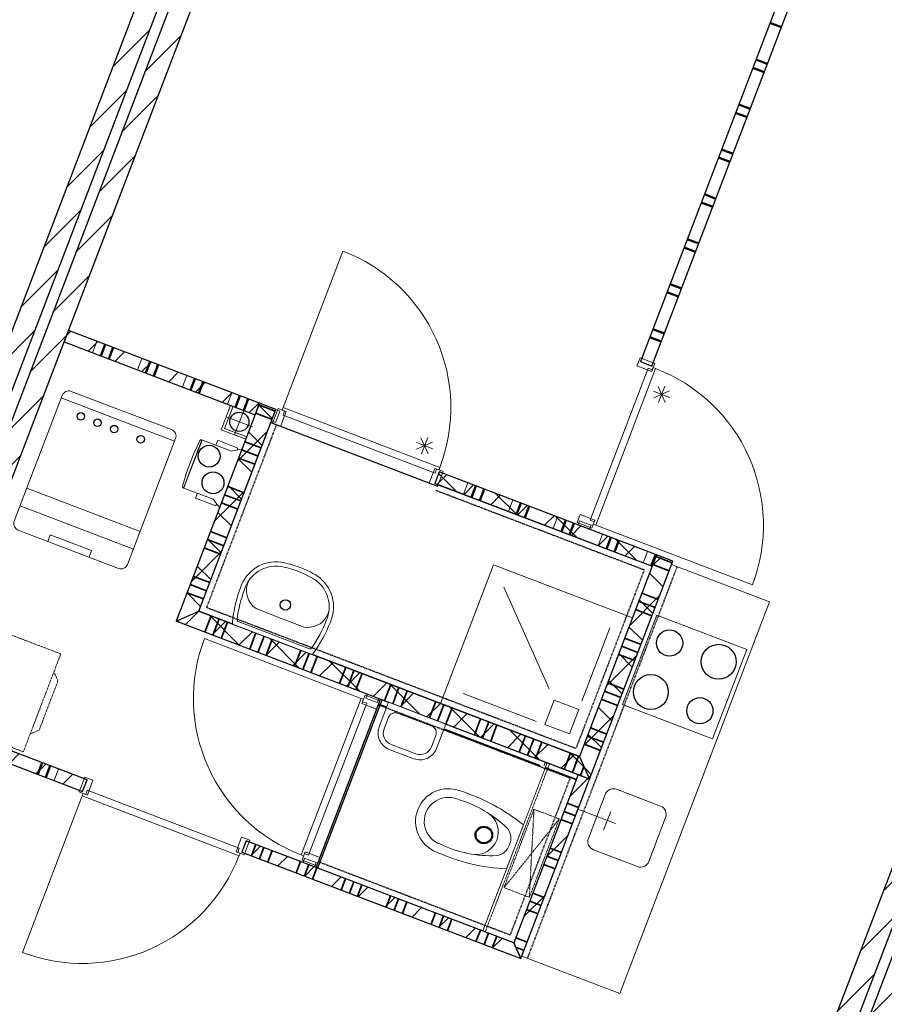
# Model space of a CAD drawing. Extents: x -1000932 to 2054797, y 285738 to 764020.
# Tile 78 of 256: x -317727 to -312783, y 579000 to 584634. Entities that reach past the tile are written whole.
import ezdxf

# ---------------------------------------------------------------- set-up
doc = ezdxf.new("R2010")
doc.units = 0
doc.header["$MEASUREMENT"] = 0
doc.set_wipeout_variables(frame=1)
doc.linetypes.add('DASHED', pattern=[0.75, 0.5, -0.25])
doc.layers.add('31.', color=7, linetype='CONTINUOUS')
doc.layers.add('HATCH_REACTORS', color=7, linetype='CONTINUOUS')
pattern_1 = [(45, (-31791.21, 918770.12), (106.06602, -106.066015), [])]
pattern_2 = [(135, (-31791.21, 918982.25), (106.066017, 106.06602), [])]

msp = doc.modelspace()

# ---------------------------------------------------------------- hatches: boundary and pattern name
at = {"layer": '31.', "linetype": 'Continuous'}
h = msp.add_hatch(dxfattribs=at)
h.set_pattern_fill('ARKEY_P_050A40_12', style=0, pattern_type=0)
h.set_pattern_definition(pattern_1)
h.paths.add_polyline_path([(-320096.901, 576428.154), (-320208.994, 576470.967), (-316302.026, 586700.248), (-316189.932, 586657.404)], flags=0)
h = msp.add_hatch(dxfattribs=at)
h.set_pattern_fill('ARKEY_P_050A40_12', style=0, pattern_type=0)
h.set_pattern_definition(pattern_1)
h.paths.add_polyline_path([(-320040.838, 576406.748), (-319928.744, 576363.904), (-316021.776, 586593.186), (-316133.869, 586635.998)], flags=0)
h = msp.add_hatch(dxfattribs=at)
h.set_pattern_fill('ARKEY_P_050A40_12', style=0, pattern_type=0)
h.set_pattern_definition(pattern_1)
h.paths.add_polyline_path([(-314678.651, 574358.686), (-314790.744, 574401.529), (-310883.776, 584630.779), (-310771.682, 584587.967)], flags=0)
h = msp.add_hatch(dxfattribs=at)
h.set_pattern_fill('ARKEY_P_050A40_12', style=0, pattern_type=0)
h.set_pattern_definition(pattern_1)
h.paths.add_polyline_path([(-314622.588, 574337.279), (-314510.494, 574294.467), (-310603.526, 584523.748), (-310715.619, 584566.561)], flags=0)
h = msp.add_hatch(dxfattribs=at)
h.set_pattern_fill('ARKEY_P_050A40_12', style=0, pattern_type=0)
h.set_pattern_definition(pattern_1)
h.paths.add_polyline_path([(-317448.963, 582856.467), (-317473.963, 582791.092), (-316380.963, 582373.623), (-316355.994, 582439.029)], flags=0)
h = msp.add_hatch(dxfattribs=at)
h.set_pattern_fill('ARKEY_P_050A40_17', style=0, pattern_type=0)
h.set_pattern_definition(pattern_2)
h.paths.add_polyline_path([(-316832.307, 581191.873), (-316703.213, 581249.623), (-316262.557, 582403.342), (-316355.994, 582439.029)], flags=0)
h = msp.add_hatch(dxfattribs=at)
h.set_pattern_fill('ARKEY_P_050A40_18', style=0, pattern_type=0)
h.set_pattern_definition(pattern_1)
h.paths.add_polyline_path([(-316832.307, 581191.873), (-316703.213, 581249.623), (-316262.557, 582403.342), (-316355.994, 582439.029)], flags=0)
h = msp.add_hatch(dxfattribs=at)
h.set_pattern_fill('ARKEY_P_050A40_17', style=0, pattern_type=0)
h.set_pattern_definition(pattern_2)
h.paths.add_polyline_path([(-315328.401, 582046.529), (-315353.369, 581981.154), (-314110.901, 581506.592), (-314085.932, 581571.998)], flags=0)
h = msp.add_hatch(dxfattribs=at)
h.set_pattern_fill('ARKEY_P_050A40_18', style=0, pattern_type=0)
h.set_pattern_definition(pattern_1)
h.paths.add_polyline_path([(-315328.401, 582046.529), (-315353.369, 581981.154), (-314110.901, 581506.592), (-314085.932, 581571.998)], flags=0)
h = msp.add_hatch(dxfattribs=at)
h.set_pattern_fill('ARKEY_P_050A40_17', style=0, pattern_type=0)
h.set_pattern_definition(pattern_2)
h.paths.add_polyline_path([(-314526.588, 580418.279), (-314468.838, 580289.186), (-313992.494, 581536.311), (-314085.932, 581571.998)], flags=0)
h = msp.add_hatch(dxfattribs=at)
h.set_pattern_fill('ARKEY_P_050A40_18', style=0, pattern_type=0)
h.set_pattern_definition(pattern_1)
h.paths.add_polyline_path([(-314526.588, 580418.279), (-314468.838, 580289.186), (-313992.494, 581536.311), (-314085.932, 581571.998)], flags=0)
h = msp.add_hatch(dxfattribs=at)
h.set_pattern_fill('ARKEY_P_050A40_17', style=0, pattern_type=0)
h.set_pattern_definition(pattern_2)
h.paths.add_polyline_path([(-316832.307, 581191.873), (-316703.213, 581249.623), (-314526.588, 580418.279), (-314468.838, 580289.186)], flags=0)
h = msp.add_hatch(dxfattribs=at)
h.set_pattern_fill('ARKEY_P_050A40_18', style=0, pattern_type=0)
h.set_pattern_definition(pattern_1)
h.paths.add_polyline_path([(-316832.307, 581191.873), (-316703.213, 581249.623), (-314526.588, 580418.279), (-314468.838, 580289.186)], flags=0)
h = msp.add_hatch(dxfattribs=at)
h.set_pattern_fill('ARKEY_P_050A40_12', style=0, pattern_type=0)
h.set_pattern_definition(pattern_1)
h.paths.add_polyline_path([(-317367.244, 580218.686), (-317342.276, 580284.092), (-318292.807, 580647.123), (-318317.776, 580581.748)], flags=0)
h = msp.add_hatch(dxfattribs=at)
h.set_pattern_fill('ARKEY_P_050A40_12', style=0, pattern_type=0)
h.set_pattern_definition(pattern_1)
h.paths.add_polyline_path([(-314468.838, 580289.186), (-314534.244, 580314.154), (-314901.744, 579351.936), (-314861.307, 579261.592)], flags=0)
h = msp.add_hatch(dxfattribs=at)
h.set_pattern_fill('ARKEY_P_050A40_12', style=0, pattern_type=0)
h.set_pattern_definition(pattern_1)
h.paths.add_polyline_path([(-314861.307, 579261.592), (-314901.744, 579351.936), (-316431.463, 579936.217), (-316456.432, 579870.811)], flags=0)

# ---------------------------------------------------------------- linework, layer by layer
at = {"layer": '31.', "color": 7, "linetype": 'Continuous', "lineweight": 50}
for p, q in [((-313371.807, 584590.873), (-313437.182, 584615.842)), ((-313452.088, 584380.686), (-313517.463, 584405.654)), ((-313469.932, 584333.998), (-313535.307, 584358.967)), ((-313550.213, 584123.779), (-313615.588, 584148.748)), ((-313568.026, 584077.092), (-313633.401, 584102.061)), ((-313648.307, 583866.904), (-313713.682, 583891.873)), ((-313666.151, 583820.186), (-313731.526, 583845.154)), ((-313764.276, 583563.279), (-313829.651, 583588.248)), ((-313746.432, 583609.998), (-313811.807, 583634.967)), ((-313844.557, 583353.092), (-313909.932, 583378.061)), ((-313862.401, 583306.373), (-313927.776, 583331.342)), ((-313942.682, 583096.186), (-314008.057, 583121.154)), ((-313960.526, 583049.498), (-314025.869, 583074.436)), ((-314040.807, 582839.279), (-314106.151, 582864.248)), ((-314058.651, 582792.592), (-314123.994, 582817.561)), ((-317238.807, 582776.186), (-317263.776, 582710.811)), ((-317192.088, 582758.373), (-317217.057, 582692.967)), ((-316981.901, 582678.092), (-317006.869, 582612.686)), ((-316935.182, 582660.248), (-316960.151, 582594.842)), ((-316724.994, 582579.967), (-316749.963, 582514.561)), ((-316678.276, 582562.123), (-316703.276, 582496.717)), ((-316468.088, 582481.842), (-316493.088, 582416.436)), ((-316421.401, 582463.998), (-316446.369, 582398.592)), ((-315118.213, 581966.248), (-315143.182, 581900.873)), ((-315071.494, 581948.436), (-315096.463, 581883.029)), ((-314861.307, 581868.154), (-314886.276, 581802.748)), ((-314814.588, 581850.311), (-314839.588, 581784.904)), ((-314604.401, 581770.029), (-314629.369, 581704.623)), ((-314557.713, 581752.186), (-314582.682, 581686.779)), ((-314347.494, 581671.904), (-314372.494, 581606.498)), ((-314300.807, 581654.061), (-314325.776, 581588.654)), ((-314090.619, 581573.779), (-314115.588, 581508.373)), ((-317624.151, 580316.811), (-317599.182, 580382.217)), ((-317577.432, 580298.967), (-317552.463, 580364.373))]:
    msp.add_line(p, q, dxfattribs=at)
at = {"layer": '31.', "color": 7, "linetype": 'Continuous', "lineweight": 13}
for p, q in [((-317285.494, 582794.029), (-317310.494, 582728.654)), ((-317192.088, 582758.373), (-317217.057, 582692.967)), ((-317028.619, 582695.904), (-317053.588, 582630.529)), ((-316935.182, 582660.248), (-316960.151, 582594.842)), ((-316771.713, 582597.811), (-316796.682, 582532.404)), ((-316678.276, 582562.123), (-316703.276, 582496.717)), ((-316514.807, 582499.686), (-316539.776, 582434.279)), ((-316421.401, 582463.998), (-316446.369, 582398.592)), ((-315164.932, 581984.092), (-315189.901, 581918.717)), ((-315071.494, 581948.436), (-315096.463, 581883.029)), ((-314908.026, 581885.967), (-314932.994, 581820.592)), ((-314814.588, 581850.311), (-314839.588, 581784.904)), ((-314651.119, 581787.873), (-314676.088, 581722.467)), ((-314557.713, 581752.186), (-314582.682, 581686.779)), ((-314394.213, 581689.748), (-314419.182, 581624.342)), ((-314300.807, 581654.061), (-314325.776, 581588.654)), ((-314137.307, 581591.623), (-314162.307, 581526.217)), ((-317624.151, 580316.811), (-317599.182, 580382.217)), ((-317530.713, 580281.123), (-317505.744, 580346.529))]:
    msp.add_line(p, q, dxfattribs=at)
at = {"layer": '31.', "color": 7, "linetype": 'Continuous', "lineweight": 35}
for p, q in [((-316359.557, 582429.686), (-316266.119, 582393.998)), ((-316377.401, 582382.967), (-316283.963, 582347.279)), ((-316439.838, 582219.498), (-316346.401, 582183.811)), ((-316439.838, 582219.498), (-316346.401, 582183.811)), ((-316475.526, 582126.061), (-316382.088, 582090.373)), ((-316457.682, 582172.779), (-316364.244, 582137.092)), ((-316537.963, 581962.592), (-316444.526, 581926.904)), ((-316537.963, 581962.592), (-316444.526, 581926.904)), ((-316555.807, 581915.873), (-316462.369, 581880.186)), ((-316573.619, 581869.154), (-316480.213, 581833.498)), ((-316636.088, 581705.686), (-316542.651, 581669.998)), ((-316636.088, 581705.686), (-316542.651, 581669.998)), ((-316671.744, 581612.279), (-316578.338, 581576.592)), ((-316653.901, 581658.967), (-316560.494, 581623.311)), ((-314089.494, 581562.654), (-313996.057, 581526.967)), ((-314107.338, 581515.936), (-314013.901, 581480.248)), ((-316734.182, 581448.779), (-316640.776, 581413.123)), ((-316734.182, 581448.779), (-316640.776, 581413.123)), ((-316752.026, 581402.061), (-316658.619, 581366.404)), ((-316769.869, 581355.373), (-316676.463, 581319.686)), ((-314169.776, 581352.467), (-314076.338, 581316.779)), ((-314169.776, 581352.467), (-314076.338, 581316.779)), ((-314187.619, 581305.748), (-314094.182, 581270.061)), ((-316633.119, 581222.842), (-316668.807, 581129.436)), ((-314205.463, 581259.029), (-314112.026, 581223.342)), ((-316586.432, 581205.029), (-316622.119, 581111.592)), ((-316539.713, 581187.186), (-316575.401, 581093.748)), ((-316539.713, 581187.186), (-316575.401, 581093.748)), ((-316376.244, 581124.748), (-316411.901, 581031.311)), ((-316329.526, 581106.904), (-316365.213, 581013.467)), ((-316282.807, 581089.061), (-316318.494, 580995.623)), ((-316282.807, 581089.061), (-316318.494, 580995.623)), ((-314285.744, 581048.842), (-314192.307, 581013.154)), ((-314267.901, 581095.561), (-314174.463, 581059.873)), ((-314267.901, 581095.561), (-314174.463, 581059.873)), ((-316119.338, 581026.623), (-316155.026, 580933.186)), ((-316072.619, 581008.779), (-316108.307, 580915.373)), ((-314303.588, 581002.154), (-314210.151, 580966.467)), ((-316025.932, 580990.936), (-316061.588, 580897.529)), ((-316025.932, 580990.936), (-316061.588, 580897.529)), ((-315862.432, 580928.498), (-315898.119, 580835.092)), ((-315815.713, 580910.654), (-315851.401, 580817.248)), ((-315769.026, 580892.811), (-315804.713, 580799.404)), ((-315769.026, 580892.811), (-315804.713, 580799.404)), ((-315605.526, 580830.373), (-315641.213, 580736.967)), ((-314366.026, 580838.654), (-314272.588, 580802.967)), ((-314366.026, 580838.654), (-314272.588, 580802.967)), ((-315558.838, 580812.529), (-315594.494, 580719.123)), ((-315512.119, 580794.686), (-315547.807, 580701.279)), ((-315512.119, 580794.686), (-315547.807, 580701.279)), ((-314383.869, 580791.967), (-314290.432, 580756.279)), ((-315348.651, 580732.248), (-315384.307, 580638.842)), ((-315301.932, 580714.404), (-315337.619, 580620.998)), ((-314401.713, 580745.248), (-314308.276, 580709.561)), ((-315255.213, 580696.561), (-315290.901, 580603.154)), ((-315255.213, 580696.561), (-315290.901, 580603.154)), ((-315091.744, 580634.123), (-315127.432, 580540.717)), ((-315045.026, 580616.311), (-315080.713, 580522.873)), ((-314998.307, 580598.467), (-315033.994, 580505.029)), ((-314998.307, 580598.467), (-315033.994, 580505.029)), ((-314464.151, 580581.779), (-314370.713, 580546.092)), ((-314464.151, 580581.779), (-314370.713, 580546.092)), ((-314834.838, 580536.029), (-314870.526, 580442.592)), ((-314788.119, 580518.186), (-314823.807, 580424.748)), ((-314741.432, 580500.342), (-314777.088, 580406.904)), ((-314741.432, 580500.342), (-314777.088, 580406.904)), ((-314499.838, 580488.342), (-314406.401, 580452.654)), ((-314481.994, 580535.061), (-314388.557, 580499.373)), ((-314577.932, 580437.904), (-314613.619, 580344.467)), ((-314531.213, 580420.061), (-314566.901, 580326.623)), ((-314500.588, 580360.154), (-314520.213, 580308.811)), ((-314500.588, 580360.154), (-314520.213, 580308.811)), ((-314531.276, 580125.686), (-314596.682, 580150.686)), ((-314549.119, 580078.998), (-314614.526, 580103.967)), ((-314566.963, 580032.279), (-314632.369, 580057.248)), ((-314566.963, 580032.279), (-314632.369, 580057.248)), ((-316402.713, 579850.311), (-316377.744, 579915.686)), ((-316402.713, 579850.311), (-316377.744, 579915.686)), ((-316355.994, 579832.467), (-316331.026, 579897.842)), ((-316309.307, 579814.623), (-316284.338, 579879.998)), ((-314629.401, 579868.779), (-314694.807, 579893.779)), ((-316145.807, 579752.186), (-316120.838, 579817.561)), ((-316145.807, 579752.186), (-316120.838, 579817.561)), ((-314647.244, 579822.092), (-314712.651, 579847.061)), ((-316099.119, 579734.342), (-316074.119, 579799.717)), ((-316052.401, 579716.498), (-316027.432, 579781.904)), ((-314665.057, 579775.373), (-314730.463, 579800.342)), ((-314665.057, 579775.373), (-314730.463, 579800.342)), ((-315888.932, 579654.061), (-315863.932, 579719.436)), ((-315888.932, 579654.061), (-315863.932, 579719.436)), ((-315842.213, 579636.217), (-315817.244, 579701.623)), ((-315795.494, 579618.373), (-315770.526, 579683.779)), ((-315631.994, 579555.967), (-315607.057, 579621.342)), ((-315631.994, 579555.967), (-315607.057, 579621.342)), ((-315585.307, 579538.123), (-315560.338, 579603.498)), ((-315538.588, 579520.279), (-315513.619, 579585.654)), ((-314745.338, 579565.186), (-314810.744, 579590.154)), ((-314727.494, 579611.873), (-314792.901, 579636.873)), ((-314763.182, 579518.467), (-314828.588, 579543.436)), ((-314763.182, 579518.467), (-314828.588, 579543.436)), ((-315375.119, 579457.842), (-315350.151, 579523.217)), ((-315375.119, 579457.842), (-315350.151, 579523.217)), ((-315328.401, 579439.998), (-315303.432, 579505.373)), ((-315281.682, 579422.154), (-315256.713, 579487.529)), ((-315118.213, 579359.717), (-315093.244, 579425.092)), ((-315118.213, 579359.717), (-315093.244, 579425.092)), ((-315071.494, 579341.873), (-315046.526, 579407.248)), ((-315024.776, 579324.061), (-314999.838, 579389.404)), ((-314825.619, 579354.998), (-314891.026, 579379.967)), ((-314843.463, 579308.279), (-314890.182, 579326.123))]:
    msp.add_line(p, q, dxfattribs=at)
at = {"layer": '31.', "color": 253, "linetype": 'Continuous', "lineweight": 25}
for p, q in [((-316022.744, 579780.092), (-315655.244, 580742.311)), ((-315088.557, 579423.311), (-314721.057, 580385.498))]:
    msp.add_line(p, q, dxfattribs=at)
at = {"layer": '31.', "color": 253, "linetype": 'Continuous', "lineweight": 35}
msp.add_line((-315675.369, 580717.842), (-314544.963, 580286.123), dxfattribs=at)
at = {"layer": '31.', "color": 7, "linetype": 'Continuous', "lineweight": 25, "ltscale": 10}
for points in [[(-320208.994, 576470.967), (-316302.026, 586700.248)], [(-316189.932, 586657.404), (-320096.901, 576428.154)], [(-316133.869, 586635.998), (-320040.838, 576406.748)], [(-319928.744, 576363.904), (-316021.776, 586593.186)], [(-314790.744, 574401.529), (-310883.776, 584630.779)], [(-310771.682, 584587.967), (-314678.651, 574358.686)], [(-310715.619, 584566.561), (-314622.588, 574337.279)]]:
    msp.add_lwpolyline(points, dxfattribs=at)
at = {"layer": '31.', "color": 7, "linetype": 'Continuous', "lineweight": 18, "ltscale": 10}
for points in [[(-313142.807, 585386.561), (-314177.526, 582677.436)], [(-314112.151, 582652.467), (-313077.432, 585361.592)], [(-317448.963, 582856.467), (-317473.963, 582791.092)], [(-316355.994, 582439.029), (-317448.963, 582856.467)], [(-317473.963, 582791.092), (-316380.963, 582373.623)], [(-314133.213, 582639.373), (-314465.119, 581770.342), (-314441.744, 581761.436), (-314447.119, 581747.404), (-314433.088, 581742.061), (-314090.807, 582638.279), (-314104.494, 582644.467), (-314109.838, 582630.436), (-314133.213, 582639.373)], [(-314177.526, 582677.436), (-314112.151, 582652.467)], [(-317489.526, 582469.998), (-316841.213, 582222.404)], [(-317432.369, 582507.592), (-316858.776, 582288.498)], [(-316355.994, 582439.029), (-316832.307, 581191.873)], [(-316703.213, 581249.623), (-316262.557, 582403.342)], [(-316434.494, 582233.498), (-316574.619, 582287.029), (-316521.088, 582427.154)], [(-316429.119, 582247.498), (-316555.244, 582295.686), (-316507.088, 582421.779)], [(-316442.776, 582407.936), (-316499.869, 582258.467)], [(-316380.963, 582373.623), (-316355.994, 582439.029)], [(-316262.557, 582403.342), (-316355.994, 582439.029)], [(-316251.713, 582361.717), (-316239.213, 582394.404), (-316262.557, 582403.342), (-316287.557, 582337.936), (-316264.182, 582329.029), (-316251.713, 582361.717)], [(-315352.182, 582039.561), (-316221.213, 582371.498), (-316212.276, 582394.842), (-316226.307, 582400.186), (-316220.963, 582414.217), (-315324.713, 582071.904), (-315329.244, 582057.561), (-315343.276, 582062.936), (-315352.182, 582039.561)], [(-316396.588, 582304.654), (-316546.057, 582361.748)], [(-316235.057, 582307.186), (-315384.963, 581982.498)], [(-315328.401, 582046.529), (-315353.369, 581981.154)], [(-314085.932, 581571.998), (-315328.401, 582046.529)], [(-317038.744, 581705.217), (-317687.057, 581952.842)], [(-315353.369, 581981.154), (-314110.901, 581506.592)], [(-317076.994, 581605.092), (-317725.307, 581852.717)], [(-314492.713, 581754.123), (-314460.026, 581741.623), (-314468.932, 581718.279), (-314534.338, 581743.248), (-314525.401, 581766.623), (-314492.713, 581754.123)], [(-317330.869, 581558.936), (-317316.588, 581596.279), (-317552.588, 581686.436), (-317566.838, 581649.061)], [(-314085.932, 581571.998), (-314526.588, 580418.279)], [(-314110.901, 581506.592), (-314085.932, 581571.998)], [(-313992.494, 581536.311), (-314085.932, 581571.998)], [(-315320.619, 580721.561), (-315017.338, 581515.623), (-314223.307, 581212.342)], [(-314468.838, 580289.186), (-313992.494, 581536.311)], [(-314699.776, 580805.561), (-314959.619, 581386.529)], [(-316703.213, 581249.623), (-314526.588, 580418.279)], [(-313765.776, 580518.404), (-314279.557, 580714.654), (-314083.682, 581227.529), (-313569.901, 581031.279), (-313765.776, 580518.404)], [(-314468.838, 580289.186), (-316832.307, 581191.873)], [(-314512.963, 580734.217), (-314352.401, 581154.592)], [(-315715.619, 580738.623), (-315748.307, 580751.092), (-315739.369, 580774.436), (-315673.994, 580749.467), (-315682.901, 580726.123), (-315715.619, 580738.623)], [(-314771.151, 580618.748), (-315191.526, 580779.311)], [(-316075.119, 579853.373), (-315743.213, 580722.404), (-315766.557, 580731.311), (-315761.213, 580745.311), (-315775.213, 580750.686), (-316117.526, 579854.436), (-316103.838, 579848.279), (-316098.463, 579862.279), (-316075.119, 579853.373)], [(-317342.276, 580284.092), (-318292.807, 580647.123)], [(-318317.776, 580581.748), (-317367.244, 580218.686)], [(-317367.244, 580218.686), (-317342.276, 580284.092)], [(-314534.244, 580314.154), (-314901.744, 579351.936)], [(-314861.307, 579261.592), (-314468.838, 580289.186)], [(-314468.838, 580289.186), (-314534.244, 580314.154)], [(-316471.869, 579892.779), (-317340.901, 580224.686), (-317349.807, 580201.342), (-317363.807, 580206.686), (-317369.182, 580192.654), (-316472.932, 579850.373), (-316466.776, 579864.061), (-316480.776, 579869.404), (-316471.869, 579892.779)], [(-314534.838, 580116.342), (-314319.994, 580034.279)], [(-314388.088, 579996.092), (-314347.057, 580103.498)], [(-316431.463, 579936.217), (-316456.432, 579870.811)], [(-314901.744, 579351.936), (-316431.463, 579936.217)], [(-316456.432, 579870.811), (-314861.307, 579261.592)], [(-316074.182, 579799.748), (-316106.901, 579812.248), (-316097.963, 579835.592), (-316032.588, 579810.623), (-316041.494, 579787.279), (-316074.182, 579799.748)]]:
    msp.add_lwpolyline(points, dxfattribs=at)
at = {"layer": '31.', "color": 7, "linetype": 'Continuous', "lineweight": 13, "ltscale": 10}
for points in [[(-315325.057, 582072.029, 0.41421358), (-315878.776, 583310.092), (-316220.963, 582414.217)], [(-314090.932, 582637.936, -0.41421358), (-313537.213, 581399.873), (-314433.088, 581742.061)], [(-316117.307, 579855.029, -0.41421358), (-316670.869, 581092.748), (-315775.213, 580750.686)], [(-316473.526, 579850.592, -0.41421358), (-317711.244, 579297.029), (-317369.182, 580192.654)]]:
    msp.add_lwpolyline(points, format="xyb", dxfattribs=at)
at = {"layer": '31.', "color": 7, "linetype": 'Continuous', "lineweight": 18, "ltscale": 10}
for points in [[(-314104.588, 582644.217), (-314113.494, 582620.873), (-314197.588, 582652.967), (-314179.744, 582699.686), (-314095.651, 582667.561)], [(-316226.307, 582400.186), (-316202.932, 582391.279), (-316235.057, 582307.186), (-316281.776, 582325.029), (-316249.651, 582409.123)], [(-315329.494, 582057.654), (-315352.838, 582066.592), (-315384.963, 581982.498), (-315338.244, 581964.654), (-315306.119, 582048.748)], [(-314447.119, 581747.404), (-314438.182, 581770.748), (-314522.276, 581802.873), (-314540.119, 581756.154), (-314456.026, 581724.061)], [(-315761.213, 580745.311), (-315770.119, 580721.967), (-315686.057, 580689.842), (-315668.213, 580736.561), (-315752.276, 580768.686)], [(-317363.807, 580206.686), (-317340.463, 580197.748), (-317308.338, 580281.842), (-317355.057, 580299.686), (-317387.182, 580215.592)], [(-316466.994, 579864.154), (-316490.369, 579873.061), (-316458.244, 579957.154), (-316411.526, 579939.311), (-316443.651, 579855.248)], [(-316103.744, 579848.498), (-316094.807, 579871.873), (-316010.744, 579839.748), (-316028.588, 579793.029), (-316112.651, 579825.154)]]:
    msp.add_lwpolyline(points, close=True, dxfattribs=at)
at = {"layer": '31.', "color": 7, "linetype": 'Continuous', "lineweight": 13, "ltscale": 10}
for points in [[(-314035.963, 582444.498), (-314076.807, 582535.779)], [(-314074.213, 582443.436), (-314038.557, 582536.842)], [(-314009.682, 582472.279), (-314103.088, 582507.967)], [(-314102.026, 582469.717), (-314010.744, 582510.561)], [(-315432.619, 582241.936), (-315391.807, 582150.654)], [(-315394.369, 582243.029), (-315430.057, 582149.592)], [(-315458.932, 582214.154), (-315365.494, 582178.467)], [(-315457.869, 582175.904), (-315366.557, 582216.717)]]:
    msp.add_lwpolyline(points, dxfattribs=at)
at = {"layer": '31.', "color": 7, "linetype": 'Continuous', "lineweight": 18, "ltscale": 10}
for points in [[(-317632.932, 582094.561), (-317483.994, 582484.498, -0.41421354), (-317432.369, 582507.592), (-316858.776, 582288.498, -0.41421358), (-316835.682, 582236.873), (-316984.619, 581846.936)], [(-317632.932, 582094.561), (-317758.744, 581765.154, 0.41421358), (-317735.651, 581713.529), (-317162.057, 581494.467, 0.41421358), (-317110.432, 581517.561), (-316984.619, 581846.936)], [(-314475.588, 579949.217), (-314379.244, 580201.436, -0.41421361), (-314314.682, 580230.311), (-314062.463, 580133.967, -0.41421361), (-314033.588, 580069.436), (-314129.932, 579817.186, -0.41421361), (-314194.494, 579788.311), (-314446.713, 579884.654, -0.41421361), (-314475.588, 579949.217)]]:
    msp.add_lwpolyline(points, format="xyb", dxfattribs=at)
at = {"layer": '31.', "color": 7, "linetype": 'DASHED', "lineweight": 18, "ltscale": 10}
msp.add_lwpolyline([(-318052.901, 581219.186), (-318266.994, 580658.686), (-317706.494, 580444.592), (-317492.401, 581005.123)], close=True, dxfattribs=at)
msp.add_lwpolyline([(-317531.651, 580902.342), (-317508.557, 580850.717), (-317615.588, 580570.467), (-317667.244, 580547.373)], dxfattribs=at)
at = {"layer": '31.', "color": 7, "linetype": 'Continuous'}
for centre, radius in [((-317377.651, 582364.123), 21.613), ((-317282.369, 582327.717), 21.602), ((-316471.338, 582333.217), 54.996), ((-317187.057, 582291.342), 21.584), ((-317035.088, 582233.279), 21.584), ((-314011.151, 581067.092), 75.007), ((-313730.901, 580960.029), 99.98), ((-314118.182, 580786.811), 99.98), ((-313837.932, 580679.779), 74.995)]:
    msp.add_circle(centre, radius, dxfattribs=at)
at = {"layer": 'HATCH_REACTORS', "ltscale": 10}
for points in [[(-320096.901, 576428.154), (-320208.994, 576470.967), (-316302.026, 586700.248), (-316189.932, 586657.404)], [(-320040.838, 576406.748), (-319928.744, 576363.904), (-316021.776, 586593.186), (-316133.869, 586635.998)], [(-313077.432, 585361.592), (-313142.807, 585386.561), (-314177.526, 582677.436), (-314112.151, 582652.467)], [(-314678.651, 574358.686), (-314790.744, 574401.529), (-310883.776, 584630.779), (-310771.682, 584587.967)], [(-314622.588, 574337.279), (-314510.494, 574294.467), (-310603.526, 584523.748), (-310715.619, 584566.561)], [(-317448.963, 582856.467), (-317473.963, 582791.092), (-316380.963, 582373.623), (-316355.994, 582439.029)], [(-317448.963, 582856.467), (-317473.963, 582791.092), (-316380.963, 582373.623), (-316355.994, 582439.029)], [(-317448.963, 582856.467), (-317473.963, 582791.092), (-316380.963, 582373.623), (-316355.994, 582439.029)], [(-316832.307, 581191.873), (-316703.213, 581249.623), (-316262.557, 582403.342), (-316355.994, 582439.029)], [(-316832.307, 581191.873), (-316703.213, 581249.623), (-316262.557, 582403.342), (-316355.994, 582439.029)], [(-316832.307, 581191.873), (-316703.213, 581249.623), (-316262.557, 582403.342), (-316355.994, 582439.029)], [(-316832.307, 581191.873), (-316703.213, 581249.623), (-316262.557, 582403.342), (-316355.994, 582439.029)], [(-315328.401, 582046.529), (-315353.369, 581981.154), (-314110.901, 581506.592), (-314085.932, 581571.998)], [(-315328.401, 582046.529), (-315353.369, 581981.154), (-314110.901, 581506.592), (-314085.932, 581571.998)], [(-315328.401, 582046.529), (-315353.369, 581981.154), (-314110.901, 581506.592), (-314085.932, 581571.998)], [(-315328.401, 582046.529), (-315353.369, 581981.154), (-314110.901, 581506.592), (-314085.932, 581571.998)], [(-314526.588, 580418.279), (-314468.838, 580289.186), (-313992.494, 581536.311), (-314085.932, 581571.998)], [(-314526.588, 580418.279), (-314468.838, 580289.186), (-313992.494, 581536.311), (-314085.932, 581571.998)], [(-314526.588, 580418.279), (-314468.838, 580289.186), (-313992.494, 581536.311), (-314085.932, 581571.998)], [(-314526.588, 580418.279), (-314468.838, 580289.186), (-313992.494, 581536.311), (-314085.932, 581571.998)], [(-316832.307, 581191.873), (-316703.213, 581249.623), (-314526.588, 580418.279), (-314468.838, 580289.186)], [(-316832.307, 581191.873), (-316703.213, 581249.623), (-314526.588, 580418.279), (-314468.838, 580289.186)], [(-316832.307, 581191.873), (-316703.213, 581249.623), (-314526.588, 580418.279), (-314468.838, 580289.186)], [(-316832.307, 581191.873), (-316703.213, 581249.623), (-314526.588, 580418.279), (-314468.838, 580289.186)], [(-314534.244, 580314.154), (-314901.744, 579351.936), (-316032.151, 579783.686), (-315664.651, 580745.904)], [(-314534.244, 580314.154), (-314901.744, 579351.936), (-316032.151, 579783.686), (-315664.651, 580745.904)], [(-317367.244, 580218.686), (-317342.276, 580284.092), (-318292.807, 580647.123), (-318317.776, 580581.748)], [(-317367.244, 580218.686), (-317342.276, 580284.092), (-318292.807, 580647.123), (-318317.776, 580581.748)], [(-317367.244, 580218.686), (-317342.276, 580284.092), (-318292.807, 580647.123), (-318317.776, 580581.748)], [(-314468.838, 580289.186), (-314534.244, 580314.154), (-314901.744, 579351.936), (-314861.307, 579261.592)], [(-314468.838, 580289.186), (-314534.244, 580314.154), (-314901.744, 579351.936), (-314861.307, 579261.592)], [(-314468.838, 580289.186), (-314534.244, 580314.154), (-314901.744, 579351.936), (-314861.307, 579261.592)], [(-314861.307, 579261.592), (-314901.744, 579351.936), (-316431.463, 579936.217), (-316456.432, 579870.811)], [(-314861.307, 579261.592), (-314901.744, 579351.936), (-316431.463, 579936.217), (-316456.432, 579870.811)], [(-314861.307, 579261.592), (-314901.744, 579351.936), (-316431.463, 579936.217), (-316456.432, 579870.811)]]:
    msp.add_lwpolyline(points, close=True, dxfattribs=at)

# ---------------------------------------------------------------- next in the draw order: wipeouts: each hides what was drawn before it
for points in [[(-315454.463, 580665.623), (-315290.963, 580603.186), (-315344.494, 580463.061), (-315346.369, 580458.529), (-315348.432, 580454.061), (-315350.744, 580449.748), (-315353.244, 580445.529), (-315355.963, 580441.436), (-315358.869, 580437.467), (-315361.963, 580433.686), (-315365.244, 580430.029), (-315368.713, 580426.529), (-315372.338, 580423.248), (-315376.119, 580420.123), (-315380.057, 580417.186), (-315384.119, 580414.436), (-315388.338, 580411.904), (-315392.651, 580409.561), (-315397.088, 580407.467), (-315401.619, 580405.561), (-315406.244, 580403.904), (-315410.932, 580402.436), (-315415.682, 580401.248), (-315420.494, 580400.279), (-315425.338, 580399.529), (-315430.213, 580399.029), (-315435.119, 580398.779), (-315440.026, 580398.748), (-315444.932, 580398.998), (-315449.838, 580399.467), (-315454.682, 580400.154), (-315459.494, 580401.092), (-315464.276, 580402.279), (-315468.963, 580403.686), (-315473.588, 580405.311), (-315543.651, 580432.092)], [(-315077.432, 579424.404), (-315105.463, 579435.123), (-314747.369, 580372.654), (-314719.369, 580361.967)]]:
    msp.add_wipeout(points).dxf.layer = '31.'

# ---------------------------------------------------------------- next in the draw order: linework, layer by layer
at = {"layer": '31.', "color": 7, "linetype": 'Continuous', "lineweight": 18, "ltscale": 10}
msp.add_lwpolyline([(-315347.557, 580539.154, 0.41421361), (-315370.651, 580590.811)], format="xyb", dxfattribs=at)
msp.add_lwpolyline([(-315347.557, 580539.154), (-315372.526, 580473.748)], dxfattribs=at)
at = {"layer": '31.', "color": 7, "linetype": 'DASHED', "lineweight": 18, "ltscale": 10}
msp.add_lwpolyline([(-314786.494, 580116.123), (-314812.963, 579612.404)], dxfattribs=at)

# ---------------------------------------------------------------- next in the draw order: wipeouts: each hides what was drawn before it
for points in [[(-315454.463, 580665.623), (-315617.932, 580728.061), (-315671.463, 580587.936), (-315673.088, 580583.311), (-315674.494, 580578.623), (-315675.682, 580573.842), (-315676.619, 580569.029), (-315677.338, 580564.186), (-315677.807, 580559.279), (-315678.026, 580554.373), (-315677.994, 580549.467), (-315677.744, 580544.561), (-315677.244, 580539.686), (-315676.494, 580534.842), (-315675.526, 580530.029), (-315674.338, 580525.279), (-315672.901, 580520.592), (-315671.213, 580515.967), (-315669.338, 580511.436), (-315667.213, 580506.998), (-315664.869, 580502.686), (-315662.338, 580498.467), (-315659.619, 580494.404), (-315656.682, 580490.467), (-315653.557, 580486.686), (-315650.244, 580483.061), (-315646.744, 580479.592), (-315643.119, 580476.311), (-315639.307, 580473.217), (-315635.338, 580470.311), (-315631.244, 580467.592), (-315627.026, 580465.092), (-315622.713, 580462.779), (-315618.244, 580460.717), (-315613.713, 580458.842), (-315543.651, 580432.092)], [(-314895.463, 579900.842), (-314943.651, 579774.717), (-314956.526, 579775.436), (-314969.432, 579776.279), (-314982.307, 579777.311), (-314995.182, 579778.467), (-315008.026, 579779.779), (-315020.838, 579781.217), (-315033.651, 579782.842), (-315046.463, 579784.592), (-315059.244, 579786.498), (-315071.994, 579788.561), (-315084.713, 579790.779), (-315097.401, 579793.154), (-315110.088, 579795.654), (-315122.713, 579798.311), (-315135.307, 579801.123), (-315147.901, 579804.061), (-315160.432, 579807.186), (-315172.932, 579810.436), (-315185.401, 579813.811), (-315197.807, 579817.373), (-315210.182, 579821.061), (-315222.526, 579824.873), (-315234.807, 579828.873), (-315247.057, 579832.998), (-315259.244, 579837.248), (-315271.369, 579841.654), (-315283.463, 579846.217), (-315295.494, 579850.904), (-315307.463, 579855.748), (-315319.401, 579860.717), (-315331.244, 579865.811), (-315343.057, 579871.061), (-315351.557, 579874.561), (-315359.901, 579878.467), (-315368.026, 579882.779), (-315375.932, 579887.498), (-315383.619, 579892.592), (-315391.026, 579898.029), (-315398.151, 579903.842), (-315404.994, 579909.998), (-315411.526, 579916.498), (-315417.744, 579923.311), (-315423.588, 579930.404), (-315429.088, 579937.779), (-315434.244, 579945.404), (-315438.994, 579953.279), (-315443.369, 579961.373), (-315447.307, 579969.686), (-315450.869, 579978.186), (-315453.994, 579986.842), (-315456.713, 579995.623), (-315458.963, 580004.561), (-315460.807, 580013.561), (-315462.182, 580022.654), (-315463.119, 580031.811), (-315463.588, 580041.029), (-315463.619, 580050.217), (-315463.182, 580059.404), (-315462.338, 580068.561), (-315460.994, 580077.686), (-315459.244, 580086.717), (-315457.026, 580095.654), (-315454.401, 580104.467), (-315451.307, 580113.154)]]:
    msp.add_wipeout(points).dxf.layer = '31.'

# ---------------------------------------------------------------- next in the draw order: linework, layer by layer
at = {"layer": '31.', "color": 7, "linetype": 'Continuous', "lineweight": 18, "ltscale": 10}
for points in [[(-315617.932, 580728.061), (-315671.463, 580587.936, 0.41421375), (-315613.713, 580458.842)], [(-315618.463, 580642.623, -0.41421358), (-315566.807, 580665.717)], [(-315290.963, 580603.186), (-315344.494, 580463.061, -0.41421358), (-315473.588, 580405.311)], [(-315643.432, 580577.248, 0.41421375), (-315603.026, 580486.873)], [(-315462.901, 580433.342, 0.41421358), (-315372.526, 580473.748)]]:
    msp.add_lwpolyline(points, format="xyb", dxfattribs=at)
for points in [[(-315617.932, 580728.061), (-315290.963, 580603.186)], [(-315686.057, 580689.842), (-316010.744, 579839.748)], [(-315566.807, 580665.717), (-315370.651, 580590.811)], [(-315618.463, 580642.623), (-315643.432, 580577.248)], [(-315603.026, 580486.873), (-315462.901, 580433.342)], [(-315613.713, 580458.842), (-315473.588, 580405.311)]]:
    msp.add_lwpolyline(points, dxfattribs=at)
at = {"layer": 'HATCH_REACTORS', "ltscale": 10}
msp.add_lwpolyline([(-314110.901, 581506.592), (-314526.588, 580418.279), (-316703.213, 581249.623), (-316291.119, 582328.592), (-315338.244, 581964.654), (-315334.682, 581973.998)], close=True, dxfattribs=at)
msp.add_lwpolyline([(-314110.901, 581506.592), (-314526.588, 580418.279), (-316703.213, 581249.623), (-316291.119, 582328.592), (-315338.244, 581964.654), (-315334.682, 581973.998)], close=True, dxfattribs=at)

# ---------------------------------------------------------------- next in the draw order: wipeouts: each hides what was drawn before it
msp.add_wipeout([(-314895.463, 579900.842), (-314847.307, 580026.967), (-314857.401, 580035.029), (-314867.557, 580042.998), (-314877.838, 580050.811), (-314888.182, 580058.529), (-314898.651, 580066.123), (-314909.182, 580073.592), (-314919.807, 580080.936), (-314930.526, 580088.154), (-314941.307, 580095.217), (-314952.182, 580102.186), (-314963.151, 580109.029), (-314974.182, 580115.748), (-314985.307, 580122.311), (-314996.494, 580128.748), (-315007.776, 580135.061), (-315019.119, 580141.248), (-315030.526, 580147.279), (-315042.026, 580153.186), (-315053.557, 580158.967), (-315065.182, 580164.623), (-315076.869, 580170.123), (-315088.619, 580175.498), (-315100.432, 580180.717), (-315112.307, 580185.811), (-315124.213, 580190.748), (-315136.213, 580195.561), (-315148.244, 580200.217), (-315160.369, 580204.748), (-315172.494, 580209.123), (-315184.713, 580213.373), (-315196.963, 580217.467), (-315209.244, 580221.404), (-315217.932, 580224.467), (-315226.744, 580227.123), (-315235.682, 580229.342), (-315244.713, 580231.092), (-315253.807, 580232.404), (-315262.994, 580233.279), (-315272.182, 580233.717), (-315281.369, 580233.686), (-315290.557, 580233.186), (-315299.713, 580232.248), (-315308.807, 580230.873), (-315317.838, 580229.061), (-315326.776, 580226.779), (-315335.557, 580224.092), (-315344.213, 580220.967), (-315352.713, 580217.404), (-315361.026, 580213.436), (-315369.119, 580209.092), (-315376.994, 580204.311), (-315384.619, 580199.186), (-315391.994, 580193.686), (-315399.088, 580187.811), (-315405.901, 580181.623), (-315412.369, 580175.092), (-315418.526, 580168.248), (-315424.338, 580161.123), (-315429.807, 580153.717), (-315434.901, 580146.029), (-315439.588, 580138.123), (-315443.901, 580129.998), (-315447.807, 580121.654), (-315451.307, 580113.154)]).dxf.layer = '31.'

# ---------------------------------------------------------------- next in the draw order: linework, layer by layer
at = {"layer": '31.', "color": 7, "linetype": 'Continuous', "lineweight": 18, "ltscale": 10}
for points in [[(-314855.963, 579275.592), (-314295.463, 579061.498), (-313439.151, 581303.561), (-313999.651, 581517.623)], [(-314711.713, 580381.936), (-315079.213, 579419.748)]]:
    msp.add_lwpolyline(points, dxfattribs=at)
at = {"layer": '31.', "color": 7, "linetype": 'DASHED', "lineweight": 25, "ltscale": 10}
msp.add_lwpolyline([(-316019.651, 579816.404), (-314921.932, 579397.123), (-314579.401, 580293.936), (-315677.119, 580713.217)], dxfattribs=at)
at = {"layer": '31.', "color": 7, "linetype": 'DASHED', "lineweight": 18, "ltscale": 10}
for points in [[(-314697.713, 580376.592), (-315065.213, 579414.404)], [(-314957.744, 579667.717), (-314641.682, 580060.811)]]:
    msp.add_lwpolyline(points, dxfattribs=at)
at = {"layer": '31.', "color": 7, "linetype": 'Continuous', "lineweight": 18, "ltscale": 10}
for points in [[(-314943.651, 579774.717), (-314847.307, 580026.967, 0.09429178), (-315209.244, 580221.404, 0.99999885), (-315343.057, 579871.061, 0.09427324), (-314943.651, 579774.717)], [(-314927.244, 579912.967, 0.31080859), (-314940.713, 580008.029, 0.12355408), (-315221.744, 580172.967, 1.04162338), (-315320.057, 579915.498, 0.12353266), (-315000.651, 579851.092, 0.31080931), (-314927.244, 579912.967)], [(-315138.932, 579858.967, 0.8108893), (-315049.401, 580093.811)]]:
    msp.add_lwpolyline(points, format="xyb", dxfattribs=at)
at = {"layer": '31.', "color": 7, "linetype": 'DASHED', "lineweight": 18, "ltscale": 10}
msp.add_lwpolyline([(-314957.744, 579667.717), (-314812.963, 579612.404), (-314641.682, 580060.811), (-314786.494, 580116.123)], close=True, dxfattribs=at)
at = {"layer": '31.', "color": 7, "linetype": 'Continuous'}
for radius in [49.97, 44.985]:
    msp.add_circle((-315072.963, 579968.623), radius, dxfattribs=at)

# ---------------------------------------------------------------- next in the draw order: wipeouts: each hides what was drawn before it
msp.add_wipeout([(-316282.838, 581089.061), (-316061.057, 581004.342), (-316060.182, 581003.998), (-316058.338, 581003.654), (-316056.494, 581003.686), (-316054.651, 581004.029), (-316052.901, 581004.748), (-316051.338, 581005.748), (-316049.963, 581007.029), (-316049.432, 581007.779), (-316019.088, 581049.154), (-315969.651, 581139.279), (-315950.994, 581187.123), (-315943.338, 581204.154), (-315934.151, 581240.529), (-315931.463, 581277.873), (-315935.307, 581315.154), (-315945.619, 581351.154), (-315962.057, 581384.811), (-315984.119, 581415.092), (-316011.088, 581441.061), (-316026.651, 581451.498), (-316050.151, 581466.092), (-316099.901, 581490.467), (-316125.838, 581500.092)]).dxf.layer = '31.'

# ---------------------------------------------------------------- next in the draw order: wipeouts: each hides what was drawn before it
for points in [[(-316282.838, 581089.061), (-316504.619, 581173.779), (-316505.494, 581174.123), (-316507.088, 581175.092), (-316508.463, 581176.342), (-316509.588, 581177.842), (-316510.432, 581179.498), (-316510.932, 581181.311), (-316511.088, 581183.154), (-316511.026, 581184.092), (-316506.026, 581235.123), (-316482.807, 581335.279), (-316464.776, 581383.373), (-316459.151, 581401.186), (-316441.744, 581434.404), (-316418.869, 581464.061), (-316391.151, 581489.248), (-316359.463, 581509.217), (-316324.776, 581523.342), (-316288.151, 581531.217), (-316250.713, 581532.592), (-316232.182, 581529.998), (-316204.932, 581525.186), (-316151.619, 581510.186), (-316125.838, 581500.092)], [(-314724.432, 580600.904), (-314584.307, 580547.373), (-314530.807, 580687.498), (-314670.932, 580741.029)]]:
    msp.add_wipeout(points).dxf.layer = '31.'

# ---------------------------------------------------------------- next in the draw order: linework, layer by layer
at = {"layer": '31.', "color": 7, "linetype": 'DASHED', "lineweight": 25, "ltscale": 10}
for points in [[(-315347.151, 581941.311), (-314156.088, 581486.404), (-314546.776, 580463.467), (-316658.026, 581269.842), (-316258.401, 582316.123)], [(-314823.276, 579263.092), (-313966.932, 581505.154)]]:
    msp.add_lwpolyline(points, dxfattribs=at)
at = {"layer": '31.', "color": 7, "linetype": 'Continuous', "lineweight": 18, "ltscale": 10}
for points in [[(-316282.838, 581089.061), (-316504.619, 581173.779, -0.33781127), (-316510.994, 581184.092, -0.06542521), (-316464.807, 581383.373, -0.36579263), (-316232.182, 581529.998, -0.04987602), (-316125.838, 581500.092)], [(-316273.901, 581112.404), (-316477.651, 581190.248, -0.34489255), (-316484.026, 581200.811, -0.05893265), (-316441.526, 581374.217, -0.36974787), (-316234.713, 581505.186, -0.04912197), (-316134.713, 581476.842)], [(-316282.838, 581089.061), (-316061.057, 581004.342, 0.33781127), (-316049.401, 581007.779, 0.06542521), (-315950.994, 581187.123, 0.36579263), (-316026.651, 581451.498, 0.04987602), (-316125.838, 581500.092)], [(-316273.901, 581112.404), (-316070.182, 581034.592, 0.34489255), (-316058.401, 581038.248, 0.05893265), (-315974.463, 581195.811, 0.36974787), (-316041.307, 581431.311, 0.04912197), (-316134.713, 581476.842)], [(-316236.463, 581210.498), (-316371.901, 581262.248, -0.4081376), (-316413.744, 581429.748)], [(-316236.463, 581210.498), (-316100.994, 581158.779, 0.4081376), (-315958.151, 581255.748)]]:
    msp.add_lwpolyline(points, format="xyb", dxfattribs=at)
msp.add_lwpolyline([(-314724.432, 580600.904), (-314584.307, 580547.373), (-314530.807, 580687.498), (-314670.932, 580741.029)], close=True, dxfattribs=at)
at = {"layer": '31.', "color": 7, "linetype": 'Continuous'}
msp.add_circle((-316207.901, 581285.248), 30.011, dxfattribs=at)

# ---------------------------------------------------------------- next in the draw order: wipeouts: each hides what was drawn before it
msp.add_wipeout([(-316512.494, 582216.529), (-316690.713, 582284.592), (-316832.119, 581914.373), (-316653.901, 581846.311)]).dxf.layer = '31.'

# ---------------------------------------------------------------- next in the draw order: linework, layer by layer
at = {"layer": '31.', "color": 7, "linetype": 'Continuous', "lineweight": 18, "ltscale": 10}
for points in [[(-316724.244, 582167.123), (-316696.651, 582226.717, -0.3941869), (-316687.151, 582230.561), (-316685.557, 582229.936), (-316790.807, 581954.373), (-316792.401, 581954.967, -0.3941867), (-316796.901, 581964.186), (-316777.744, 582026.998)], [(-316780.463, 581977.186), (-316684.682, 582227.998, -0.41421361), (-316682.744, 582228.873), (-316516.182, 582165.248), (-316461.151, 582175.936, -0.14009817), (-316459.776, 582175.842), (-316456.932, 582174.748), (-316583.588, 581843.092), (-316586.432, 581844.186, -0.14009811), (-316587.557, 581845.029), (-316621.432, 581889.686), (-316787.994, 581953.279, -0.41421354), (-316788.869, 581955.217), (-316780.463, 581977.186)]]:
    msp.add_lwpolyline(points, format="xyb", dxfattribs=at)
for points in [[(-316686.244, 582228.061), (-316684.869, 582227.529)], [(-316483.838, 582171.529), (-316479.338, 582183.311), (-316595.182, 582227.529), (-316602.307, 582208.873), (-316602.776, 582209.029), (-316606.338, 582199.686)], [(-316775.432, 582026.092), (-316780.088, 582027.873), (-316726.588, 582167.998), (-316721.901, 582166.217)], [(-316790.088, 581956.217), (-316788.682, 581955.686)], [(-316601.526, 581863.436), (-316605.994, 581851.654), (-316721.838, 581895.904), (-316714.713, 581914.592), (-316715.182, 581914.779), (-316711.619, 581924.123)]]:
    msp.add_lwpolyline(points, dxfattribs=at)
at = {"layer": '31.', "color": 7, "linetype": 'Continuous'}
for centre, radius in [((-316643.901, 582136.436), 62.494), ((-316621.994, 581983.561), 62.483)]:
    msp.add_circle(centre, radius, dxfattribs=at)

doc.saveas('drawing.dxf')
